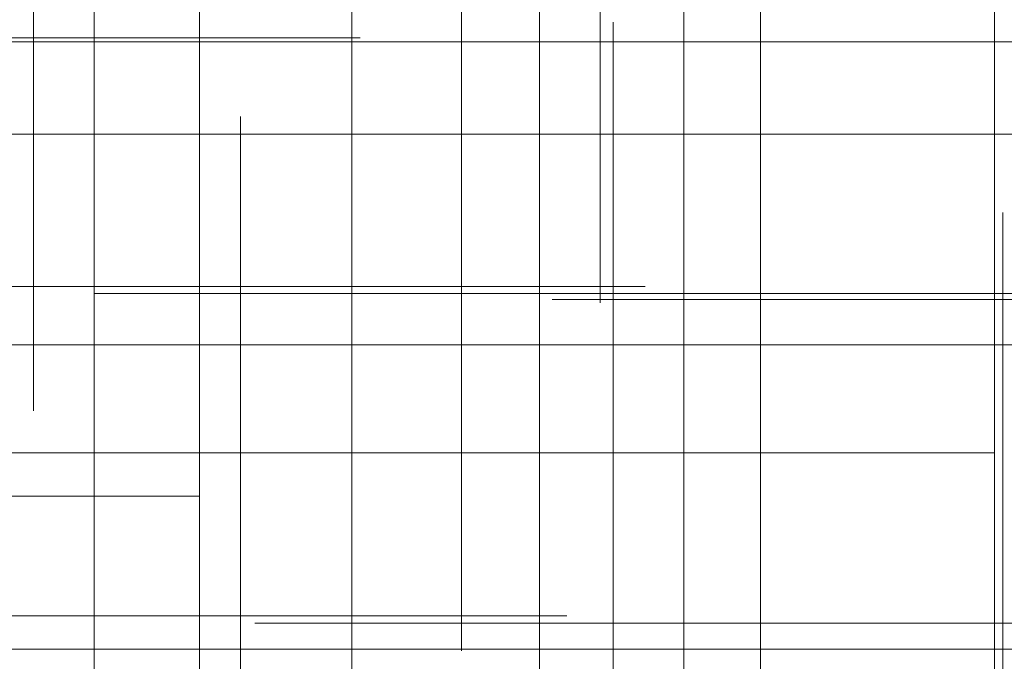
# Model space of a CAD drawing. Header units: millimetres. Extents: x -50 to 901, y -50 to 714.
# Tile 110 of 186: x -7 to -1, y 20 to 24. Entities that reach past the tile are written whole.
import ezdxf

# ---------------------------------------------------------------- set-up
doc = ezdxf.new("R2010")
doc.units = ezdxf.units.MM

# ---------------------------------------------------------------- blocks, each defined once
blk = doc.blocks.new('SW_CENTERMARKSYMBOL_6')
at = {"color": 0, "linetype": 'Continuous', "lineweight": 18}
for p, q in [((0, 5), (0, 5.9011)), ((0, 0), (0, 5))]:
    blk.add_line(p, q, dxfattribs=at)
blk = doc.blocks.new('SW_CENTERMARKSYMBOL_168')
at = {"color": 0, "linetype": 'Continuous', "lineweight": 18}
for p, q in [((-5, 0), (-5.6463, 0)), ((0, 0), (-5, 0))]:
    blk.add_line(p, q, dxfattribs=at)
blk = doc.blocks.new('SW_CENTERMARKSYMBOL_169')
at = {"color": 0, "linetype": 'Continuous', "lineweight": 18}
for p, q in [((0, 0), (0, 5)), ((-5, 0), (-5.5209, 0)), ((0, 0), (-5, 0)), ((0, 0), (0, -5)), ((0, 0), (5, 0))]:
    blk.add_line(p, q, dxfattribs=at)
blk = doc.blocks.new('SW_CENTERMARKSYMBOL_171')
at = {"color": 0, "linetype": 'Continuous', "lineweight": 18}
for p, q in [((0, 0), (0, -5)), ((0, -5), (0, -5.6585))]:
    blk.add_line(p, q, dxfattribs=at)
blk = doc.blocks.new('SW_CENTERMARKSYMBOL_175')
at = {"color": 0, "linetype": 'Continuous', "lineweight": 18}
for p, q in [((-5, 0), (-5.6463, 0)), ((0, 0), (-5, 0))]:
    blk.add_line(p, q, dxfattribs=at)
blk = doc.blocks.new('SW_CENTERMARKSYMBOL_176')
at = {"color": 0, "linetype": 'Continuous', "lineweight": 18}
for p, q in [((0, 5), (0, 5.5549)), ((0, 0), (0, 5))]:
    blk.add_line(p, q, dxfattribs=at)
blk = doc.blocks.new('SW_CENTERMARKSYMBOL_177')
at = {"color": 0, "linetype": 'Continuous', "lineweight": 18}
for q in [(0, 5), (-5, 0), (0, -5), (5, 0)]:
    blk.add_line((0, 0), q, dxfattribs=at)
blk = doc.blocks.new('SW_CENTERMARKSYMBOL_178')
at = {"color": 0, "linetype": 'Continuous', "lineweight": 18}
for q in [(0, 5), (-5, 0), (0, -5), (5, 0)]:
    blk.add_line((0, 0), q, dxfattribs=at)
blk = doc.blocks.new('SW_CENTERMARKSYMBOL_179')
at = {"color": 0, "linetype": 'Continuous', "lineweight": 18}
for q in [(0, 5), (-5, 0), (0, -5), (5, 0)]:
    blk.add_line((0, 0), q, dxfattribs=at)
blk = doc.blocks.new('SW_CENTERMARKSYMBOL_180')
at = {"color": 0, "linetype": 'Continuous', "lineweight": 18}
for p, q in [((0, 5), (0, 5.5549)), ((0, 0), (0, 5))]:
    blk.add_line(p, q, dxfattribs=at)
blk = doc.blocks.new('SW_CENTERMARKSYMBOL_182')
at = {"color": 0, "linetype": 'Continuous', "lineweight": 18}
for p, q in [((0, 0), (0, -5)), ((0, -5), (0, -5.6585))]:
    blk.add_line(p, q, dxfattribs=at)
blk = doc.blocks.new('SW_CENTERMARKSYMBOL_183')
at = {"color": 0, "linetype": 'Continuous', "lineweight": 18}
for p, q in [((0, 0), (0, -5)), ((0, -5), (0, -5.6585))]:
    blk.add_line(p, q, dxfattribs=at)
blk = doc.blocks.new('SW_CENTERMARKSYMBOL_192')
at = {"color": 0, "linetype": 'Continuous', "lineweight": 18}
for p, q in [((-5, 0), (-5.5209, 0)), ((0, 0), (-5, 0))]:
    blk.add_line(p, q, dxfattribs=at)
blk = doc.blocks.new('SW_CENTERMARKSYMBOL_193')
at = {"color": 0, "linetype": 'Continuous', "lineweight": 18}
for p, q in [((-5, 0), (-5.6063, 0)), ((0, 0), (-5, 0))]:
    blk.add_line(p, q, dxfattribs=at)
blk = doc.blocks.new('SW_CENTERMARKSYMBOL_206')
at = {"color": 0, "linetype": 'Continuous', "lineweight": 18}
for p, q in [((0, 0), (5, 0)), ((5, 0), (5.6063, 0))]:
    blk.add_line(p, q, dxfattribs=at)
blk = doc.blocks.new('SW_CENTERMARKSYMBOL_216')
at = {"color": 0, "linetype": 'Continuous', "lineweight": 18}
for p, q in [((0, 0), (0, 5)), ((0, 0), (-5, 0)), ((0, 0), (0, -5)), ((0, 0), (5, 0)), ((5, 0), (5.5209, 0))]:
    blk.add_line(p, q, dxfattribs=at)
blk = doc.blocks.new('SW_CENTERMARKSYMBOL_217')
at = {"color": 0, "linetype": 'Continuous', "lineweight": 18}
blk.add_line((0, 0), (0, 5), dxfattribs=at)
blk = doc.blocks.new('SW_CENTERMARKSYMBOL_218')
at = {"color": 0, "linetype": 'Continuous', "lineweight": 18}
for p, q in [((0, 5), (0, 5.5549)), ((0, 0), (0, 5))]:
    blk.add_line(p, q, dxfattribs=at)
blk = doc.blocks.new('SW_CENTERMARKSYMBOL_220')
at = {"color": 0, "linetype": 'Continuous', "lineweight": 18}
for q in [(0, 5), (-5, 0), (0, -5), (5, 0)]:
    blk.add_line((0, 0), q, dxfattribs=at)
blk = doc.blocks.new('SW_CENTERMARKSYMBOL_222')
at = {"color": 0, "linetype": 'Continuous', "lineweight": 18}
for p, q in [((0, 0), (0, -5)), ((0, -5), (0, -5.6585))]:
    blk.add_line(p, q, dxfattribs=at)
blk = doc.blocks.new('SW_CENTERMARKSYMBOL_228')
at = {"color": 0, "linetype": 'Continuous', "lineweight": 18}
for p, q in [((0, 0), (5, 0)), ((5, 0), (5.5209, 0))]:
    blk.add_line(p, q, dxfattribs=at)
blk = doc.blocks.new('SW_CENTERMARKSYMBOL_229')
at = {"color": 0, "linetype": 'Continuous', "lineweight": 18}
for p, q in [((0, 0), (5, 0)), ((5, 0), (5.6063, 0))]:
    blk.add_line(p, q, dxfattribs=at)
blk = doc.blocks.new('SW_CENTERMARKSYMBOL_230')
at = {"color": 0, "linetype": 'Continuous', "lineweight": 18}
for p, q in [((0, 0), (5, 0)), ((5, 0), (5.6585, 0))]:
    blk.add_line(p, q, dxfattribs=at)
blk = doc.blocks.new('SW_CENTERMARKSYMBOL_569')
at = {"color": 0, "linetype": 'Continuous', "lineweight": 18}
for p, q in [((0, 5), (0, 5.9011)), ((0, 0), (0, 5))]:
    blk.add_line(p, q, dxfattribs=at)
blk = doc.blocks.new('SW_CENTERMARKSYMBOL_731')
at = {"color": 0, "linetype": 'Continuous', "lineweight": 18}
for p, q in [((-5, 0), (-5.6463, 0)), ((0, 0), (-5, 0))]:
    blk.add_line(p, q, dxfattribs=at)
blk = doc.blocks.new('SW_CENTERMARKSYMBOL_732')
at = {"color": 0, "linetype": 'Continuous', "lineweight": 18}
for p, q in [((0, 0), (0, 5)), ((-5, 0), (-5.5209, 0)), ((0, 0), (-5, 0)), ((0, 0), (0, -5)), ((0, 0), (5, 0))]:
    blk.add_line(p, q, dxfattribs=at)
blk = doc.blocks.new('SW_CENTERMARKSYMBOL_734')
at = {"color": 0, "linetype": 'Continuous', "lineweight": 18}
for p, q in [((0, 0), (0, -5)), ((0, -5), (0, -5.6585))]:
    blk.add_line(p, q, dxfattribs=at)
blk = doc.blocks.new('SW_CENTERMARKSYMBOL_738')
at = {"color": 0, "linetype": 'Continuous', "lineweight": 18}
for p, q in [((-5, 0), (-5.6463, 0)), ((0, 0), (-5, 0))]:
    blk.add_line(p, q, dxfattribs=at)
blk = doc.blocks.new('SW_CENTERMARKSYMBOL_739')
at = {"color": 0, "linetype": 'Continuous', "lineweight": 18}
for p, q in [((0, 5), (0, 5.5549)), ((0, 0), (0, 5))]:
    blk.add_line(p, q, dxfattribs=at)
blk = doc.blocks.new('SW_CENTERMARKSYMBOL_740')
at = {"color": 0, "linetype": 'Continuous', "lineweight": 18}
for q in [(0, 5), (-5, 0), (0, -5), (5, 0)]:
    blk.add_line((0, 0), q, dxfattribs=at)
blk = doc.blocks.new('SW_CENTERMARKSYMBOL_741')
at = {"color": 0, "linetype": 'Continuous', "lineweight": 18}
for q in [(0, 5), (-5, 0), (0, -5), (5, 0)]:
    blk.add_line((0, 0), q, dxfattribs=at)
blk = doc.blocks.new('SW_CENTERMARKSYMBOL_742')
at = {"color": 0, "linetype": 'Continuous', "lineweight": 18}
for q in [(0, 5), (-5, 0), (0, -5), (5, 0)]:
    blk.add_line((0, 0), q, dxfattribs=at)
blk = doc.blocks.new('SW_CENTERMARKSYMBOL_743')
at = {"color": 0, "linetype": 'Continuous', "lineweight": 18}
for p, q in [((0, 5), (0, 5.5549)), ((0, 0), (0, 5))]:
    blk.add_line(p, q, dxfattribs=at)
blk = doc.blocks.new('SW_CENTERMARKSYMBOL_745')
at = {"color": 0, "linetype": 'Continuous', "lineweight": 18}
for p, q in [((0, 0), (0, -5)), ((0, -5), (0, -5.6585))]:
    blk.add_line(p, q, dxfattribs=at)
blk = doc.blocks.new('SW_CENTERMARKSYMBOL_746')
at = {"color": 0, "linetype": 'Continuous', "lineweight": 18}
for p, q in [((0, 0), (0, -5)), ((0, -5), (0, -5.6585))]:
    blk.add_line(p, q, dxfattribs=at)
blk = doc.blocks.new('SW_CENTERMARKSYMBOL_755')
at = {"color": 0, "linetype": 'Continuous', "lineweight": 18}
for p, q in [((-5, 0), (-5.5209, 0)), ((0, 0), (-5, 0))]:
    blk.add_line(p, q, dxfattribs=at)
blk = doc.blocks.new('SW_CENTERMARKSYMBOL_756')
at = {"color": 0, "linetype": 'Continuous', "lineweight": 18}
for p, q in [((-5, 0), (-5.6063, 0)), ((0, 0), (-5, 0))]:
    blk.add_line(p, q, dxfattribs=at)
blk = doc.blocks.new('SW_CENTERMARKSYMBOL_769')
at = {"color": 0, "linetype": 'Continuous', "lineweight": 18}
for p, q in [((0, 0), (5, 0)), ((5, 0), (5.6063, 0))]:
    blk.add_line(p, q, dxfattribs=at)
blk = doc.blocks.new('SW_CENTERMARKSYMBOL_779')
at = {"color": 0, "linetype": 'Continuous', "lineweight": 18}
for p, q in [((0, 0), (0, 5)), ((0, 0), (-5, 0)), ((0, 0), (0, -5)), ((0, 0), (5, 0)), ((5, 0), (5.5209, 0))]:
    blk.add_line(p, q, dxfattribs=at)
blk = doc.blocks.new('SW_CENTERMARKSYMBOL_780')
at = {"color": 0, "linetype": 'Continuous', "lineweight": 18}
blk.add_line((0, 0), (0, 5), dxfattribs=at)
blk = doc.blocks.new('SW_CENTERMARKSYMBOL_781')
at = {"color": 0, "linetype": 'Continuous', "lineweight": 18}
for p, q in [((0, 5), (0, 5.5549)), ((0, 0), (0, 5))]:
    blk.add_line(p, q, dxfattribs=at)
blk = doc.blocks.new('SW_CENTERMARKSYMBOL_783')
at = {"color": 0, "linetype": 'Continuous', "lineweight": 18}
for q in [(0, 5), (-5, 0), (0, -5), (5, 0)]:
    blk.add_line((0, 0), q, dxfattribs=at)
blk = doc.blocks.new('SW_CENTERMARKSYMBOL_785')
at = {"color": 0, "linetype": 'Continuous', "lineweight": 18}
for p, q in [((0, 0), (0, -5)), ((0, -5), (0, -5.6585))]:
    blk.add_line(p, q, dxfattribs=at)
blk = doc.blocks.new('SW_CENTERMARKSYMBOL_791')
at = {"color": 0, "linetype": 'Continuous', "lineweight": 18}
for p, q in [((0, 0), (5, 0)), ((5, 0), (5.5209, 0))]:
    blk.add_line(p, q, dxfattribs=at)
blk = doc.blocks.new('SW_CENTERMARKSYMBOL_792')
at = {"color": 0, "linetype": 'Continuous', "lineweight": 18}
for p, q in [((0, 0), (5, 0)), ((5, 0), (5.6063, 0))]:
    blk.add_line(p, q, dxfattribs=at)
blk = doc.blocks.new('SW_CENTERMARKSYMBOL_793')
at = {"color": 0, "linetype": 'Continuous', "lineweight": 18}
for p, q in [((0, 0), (5, 0)), ((5, 0), (5.6585, 0))]:
    blk.add_line(p, q, dxfattribs=at)
blk = doc.blocks.new('SW_CENTERMARKSYMBOL_1132')
at = {"color": 0, "linetype": 'Continuous', "lineweight": 18}
for p, q in [((0, 5), (0, 5.9011)), ((0, 0), (0, 5))]:
    blk.add_line(p, q, dxfattribs=at)
blk = doc.blocks.new('SW_CENTERMARKSYMBOL_1294')
at = {"color": 0, "linetype": 'Continuous', "lineweight": 18}
for p, q in [((-5, 0), (-5.6463, 0)), ((0, 0), (-5, 0))]:
    blk.add_line(p, q, dxfattribs=at)
blk = doc.blocks.new('SW_CENTERMARKSYMBOL_1295')
at = {"color": 0, "linetype": 'Continuous', "lineweight": 18}
for p, q in [((0, 0), (0, 5)), ((-5, 0), (-5.5209, 0)), ((0, 0), (-5, 0)), ((0, 0), (0, -5)), ((0, 0), (5, 0))]:
    blk.add_line(p, q, dxfattribs=at)
blk = doc.blocks.new('SW_CENTERMARKSYMBOL_1297')
at = {"color": 0, "linetype": 'Continuous', "lineweight": 18}
for p, q in [((0, 0), (0, -5)), ((0, -5), (0, -5.6585))]:
    blk.add_line(p, q, dxfattribs=at)
blk = doc.blocks.new('SW_CENTERMARKSYMBOL_1301')
at = {"color": 0, "linetype": 'Continuous', "lineweight": 18}
for p, q in [((-5, 0), (-5.6463, 0)), ((0, 0), (-5, 0))]:
    blk.add_line(p, q, dxfattribs=at)
blk = doc.blocks.new('SW_CENTERMARKSYMBOL_1302')
at = {"color": 0, "linetype": 'Continuous', "lineweight": 18}
for p, q in [((0, 5), (0, 5.5549)), ((0, 0), (0, 5))]:
    blk.add_line(p, q, dxfattribs=at)
blk = doc.blocks.new('SW_CENTERMARKSYMBOL_1303')
at = {"color": 0, "linetype": 'Continuous', "lineweight": 18}
for q in [(0, 5), (-5, 0), (0, -5), (5, 0)]:
    blk.add_line((0, 0), q, dxfattribs=at)
blk = doc.blocks.new('SW_CENTERMARKSYMBOL_1304')
at = {"color": 0, "linetype": 'Continuous', "lineweight": 18}
for q in [(0, 5), (-5, 0), (0, -5), (5, 0)]:
    blk.add_line((0, 0), q, dxfattribs=at)
blk = doc.blocks.new('SW_CENTERMARKSYMBOL_1305')
at = {"color": 0, "linetype": 'Continuous', "lineweight": 18}
for q in [(0, 5), (-5, 0), (0, -5), (5, 0)]:
    blk.add_line((0, 0), q, dxfattribs=at)
blk = doc.blocks.new('SW_CENTERMARKSYMBOL_1306')
at = {"color": 0, "linetype": 'Continuous', "lineweight": 18}
for p, q in [((0, 5), (0, 5.5549)), ((0, 0), (0, 5))]:
    blk.add_line(p, q, dxfattribs=at)
blk = doc.blocks.new('SW_CENTERMARKSYMBOL_1308')
at = {"color": 0, "linetype": 'Continuous', "lineweight": 18}
for p, q in [((0, 0), (0, -5)), ((0, -5), (0, -5.6585))]:
    blk.add_line(p, q, dxfattribs=at)
blk = doc.blocks.new('SW_CENTERMARKSYMBOL_1309')
at = {"color": 0, "linetype": 'Continuous', "lineweight": 18}
for p, q in [((0, 0), (0, -5)), ((0, -5), (0, -5.6585))]:
    blk.add_line(p, q, dxfattribs=at)
blk = doc.blocks.new('SW_CENTERMARKSYMBOL_1318')
at = {"color": 0, "linetype": 'Continuous', "lineweight": 18}
for p, q in [((-5, 0), (-5.5209, 0)), ((0, 0), (-5, 0))]:
    blk.add_line(p, q, dxfattribs=at)
blk = doc.blocks.new('SW_CENTERMARKSYMBOL_1319')
at = {"color": 0, "linetype": 'Continuous', "lineweight": 18}
for p, q in [((-5, 0), (-5.6063, 0)), ((0, 0), (-5, 0))]:
    blk.add_line(p, q, dxfattribs=at)
blk = doc.blocks.new('SW_CENTERMARKSYMBOL_1332')
at = {"color": 0, "linetype": 'Continuous', "lineweight": 18}
for p, q in [((0, 0), (5, 0)), ((5, 0), (5.6063, 0))]:
    blk.add_line(p, q, dxfattribs=at)
blk = doc.blocks.new('SW_CENTERMARKSYMBOL_1342')
at = {"color": 0, "linetype": 'Continuous', "lineweight": 18}
for p, q in [((0, 0), (0, 5)), ((0, 0), (-5, 0)), ((0, 0), (0, -5)), ((0, 0), (5, 0)), ((5, 0), (5.5209, 0))]:
    blk.add_line(p, q, dxfattribs=at)
blk = doc.blocks.new('SW_CENTERMARKSYMBOL_1343')
at = {"color": 0, "linetype": 'Continuous', "lineweight": 18}
blk.add_line((0, 0), (0, 5), dxfattribs=at)
blk = doc.blocks.new('SW_CENTERMARKSYMBOL_1344')
at = {"color": 0, "linetype": 'Continuous', "lineweight": 18}
for p, q in [((0, 5), (0, 5.5549)), ((0, 0), (0, 5))]:
    blk.add_line(p, q, dxfattribs=at)
blk = doc.blocks.new('SW_CENTERMARKSYMBOL_1346')
at = {"color": 0, "linetype": 'Continuous', "lineweight": 18}
for q in [(0, 5), (-5, 0), (0, -5), (5, 0)]:
    blk.add_line((0, 0), q, dxfattribs=at)
blk = doc.blocks.new('SW_CENTERMARKSYMBOL_1348')
at = {"color": 0, "linetype": 'Continuous', "lineweight": 18}
for p, q in [((0, 0), (0, -5)), ((0, -5), (0, -5.6585))]:
    blk.add_line(p, q, dxfattribs=at)
blk = doc.blocks.new('SW_CENTERMARKSYMBOL_1354')
at = {"color": 0, "linetype": 'Continuous', "lineweight": 18}
for p, q in [((0, 0), (5, 0)), ((5, 0), (5.5209, 0))]:
    blk.add_line(p, q, dxfattribs=at)
blk = doc.blocks.new('SW_CENTERMARKSYMBOL_1355')
at = {"color": 0, "linetype": 'Continuous', "lineweight": 18}
for p, q in [((0, 0), (5, 0)), ((5, 0), (5.6063, 0))]:
    blk.add_line(p, q, dxfattribs=at)
blk = doc.blocks.new('SW_CENTERMARKSYMBOL_1356')
at = {"color": 0, "linetype": 'Continuous', "lineweight": 18}
for p, q in [((0, 0), (5, 0)), ((5, 0), (5.6585, 0))]:
    blk.add_line(p, q, dxfattribs=at)
blk = doc.blocks.new('SW_CENTERMARKSYMBOL_1695')
at = {"color": 0, "linetype": 'Continuous', "lineweight": 18}
for p, q in [((0, 5), (0, 5.9011)), ((0, 0), (0, 5))]:
    blk.add_line(p, q, dxfattribs=at)
blk = doc.blocks.new('SW_CENTERMARKSYMBOL_1857')
at = {"color": 0, "linetype": 'Continuous', "lineweight": 18}
for p, q in [((-5, 0), (-5.6463, 0)), ((0, 0), (-5, 0))]:
    blk.add_line(p, q, dxfattribs=at)
blk = doc.blocks.new('SW_CENTERMARKSYMBOL_1858')
at = {"color": 0, "linetype": 'Continuous', "lineweight": 18}
for p, q in [((0, 0), (0, 5)), ((-5, 0), (-5.5209, 0)), ((0, 0), (-5, 0)), ((0, 0), (0, -5)), ((0, 0), (5, 0))]:
    blk.add_line(p, q, dxfattribs=at)
blk = doc.blocks.new('SW_CENTERMARKSYMBOL_1860')
at = {"color": 0, "linetype": 'Continuous', "lineweight": 18}
for p, q in [((0, 0), (0, -5)), ((0, -5), (0, -5.6585))]:
    blk.add_line(p, q, dxfattribs=at)
blk = doc.blocks.new('SW_CENTERMARKSYMBOL_1864')
at = {"color": 0, "linetype": 'Continuous', "lineweight": 18}
for p, q in [((-5, 0), (-5.6463, 0)), ((0, 0), (-5, 0))]:
    blk.add_line(p, q, dxfattribs=at)
blk = doc.blocks.new('SW_CENTERMARKSYMBOL_1865')
at = {"color": 0, "linetype": 'Continuous', "lineweight": 18}
for p, q in [((0, 5), (0, 5.5549)), ((0, 0), (0, 5))]:
    blk.add_line(p, q, dxfattribs=at)
blk = doc.blocks.new('SW_CENTERMARKSYMBOL_1866')
at = {"color": 0, "linetype": 'Continuous', "lineweight": 18}
for q in [(0, 5), (-5, 0), (0, -5), (5, 0)]:
    blk.add_line((0, 0), q, dxfattribs=at)
blk = doc.blocks.new('SW_CENTERMARKSYMBOL_1867')
at = {"color": 0, "linetype": 'Continuous', "lineweight": 18}
for q in [(0, 5), (-5, 0), (0, -5), (5, 0)]:
    blk.add_line((0, 0), q, dxfattribs=at)
blk = doc.blocks.new('SW_CENTERMARKSYMBOL_1868')
at = {"color": 0, "linetype": 'Continuous', "lineweight": 18}
for q in [(0, 5), (-5, 0), (0, -5), (5, 0)]:
    blk.add_line((0, 0), q, dxfattribs=at)
blk = doc.blocks.new('SW_CENTERMARKSYMBOL_1869')
at = {"color": 0, "linetype": 'Continuous', "lineweight": 18}
for p, q in [((0, 5), (0, 5.5549)), ((0, 0), (0, 5))]:
    blk.add_line(p, q, dxfattribs=at)
blk = doc.blocks.new('SW_CENTERMARKSYMBOL_1871')
at = {"color": 0, "linetype": 'Continuous', "lineweight": 18}
for p, q in [((0, 0), (0, -5)), ((0, -5), (0, -5.6585))]:
    blk.add_line(p, q, dxfattribs=at)
blk = doc.blocks.new('SW_CENTERMARKSYMBOL_1872')
at = {"color": 0, "linetype": 'Continuous', "lineweight": 18}
for p, q in [((0, 0), (0, -5)), ((0, -5), (0, -5.6585))]:
    blk.add_line(p, q, dxfattribs=at)
blk = doc.blocks.new('SW_CENTERMARKSYMBOL_1881')
at = {"color": 0, "linetype": 'Continuous', "lineweight": 18}
for p, q in [((-5, 0), (-5.5209, 0)), ((0, 0), (-5, 0))]:
    blk.add_line(p, q, dxfattribs=at)
blk = doc.blocks.new('SW_CENTERMARKSYMBOL_1882')
at = {"color": 0, "linetype": 'Continuous', "lineweight": 18}
for p, q in [((-5, 0), (-5.6063, 0)), ((0, 0), (-5, 0))]:
    blk.add_line(p, q, dxfattribs=at)
blk = doc.blocks.new('SW_CENTERMARKSYMBOL_1895')
at = {"color": 0, "linetype": 'Continuous', "lineweight": 18}
for p, q in [((0, 0), (5, 0)), ((5, 0), (5.6063, 0))]:
    blk.add_line(p, q, dxfattribs=at)
blk = doc.blocks.new('SW_CENTERMARKSYMBOL_1905')
at = {"color": 0, "linetype": 'Continuous', "lineweight": 18}
for p, q in [((0, 0), (0, 5)), ((0, 0), (-5, 0)), ((0, 0), (0, -5)), ((0, 0), (5, 0)), ((5, 0), (5.5209, 0))]:
    blk.add_line(p, q, dxfattribs=at)
blk = doc.blocks.new('SW_CENTERMARKSYMBOL_1906')
at = {"color": 0, "linetype": 'Continuous', "lineweight": 18}
blk.add_line((0, 0), (0, 5), dxfattribs=at)
blk = doc.blocks.new('SW_CENTERMARKSYMBOL_1907')
at = {"color": 0, "linetype": 'Continuous', "lineweight": 18}
for p, q in [((0, 5), (0, 5.5549)), ((0, 0), (0, 5))]:
    blk.add_line(p, q, dxfattribs=at)
blk = doc.blocks.new('SW_CENTERMARKSYMBOL_1909')
at = {"color": 0, "linetype": 'Continuous', "lineweight": 18}
for q in [(0, 5), (-5, 0), (0, -5), (5, 0)]:
    blk.add_line((0, 0), q, dxfattribs=at)
blk = doc.blocks.new('SW_CENTERMARKSYMBOL_1911')
at = {"color": 0, "linetype": 'Continuous', "lineweight": 18}
for p, q in [((0, 0), (0, -5)), ((0, -5), (0, -5.6585))]:
    blk.add_line(p, q, dxfattribs=at)
blk = doc.blocks.new('SW_CENTERMARKSYMBOL_1917')
at = {"color": 0, "linetype": 'Continuous', "lineweight": 18}
for p, q in [((0, 0), (5, 0)), ((5, 0), (5.5209, 0))]:
    blk.add_line(p, q, dxfattribs=at)
blk = doc.blocks.new('SW_CENTERMARKSYMBOL_1918')
at = {"color": 0, "linetype": 'Continuous', "lineweight": 18}
for p, q in [((0, 0), (5, 0)), ((5, 0), (5.6063, 0))]:
    blk.add_line(p, q, dxfattribs=at)
blk = doc.blocks.new('SW_CENTERMARKSYMBOL_1919')
at = {"color": 0, "linetype": 'Continuous', "lineweight": 18}
for p, q in [((0, 0), (5, 0)), ((5, 0), (5.6585, 0))]:
    blk.add_line(p, q, dxfattribs=at)
blk = doc.blocks.new('SW_CENTERMARKSYMBOL_2258')
at = {"color": 0, "linetype": 'Continuous', "lineweight": 18}
for p, q in [((0, 5), (0, 5.9011)), ((0, 0), (0, 5))]:
    blk.add_line(p, q, dxfattribs=at)
blk = doc.blocks.new('SW_CENTERMARKSYMBOL_2420')
at = {"color": 0, "linetype": 'Continuous', "lineweight": 18}
for p, q in [((-5, 0), (-5.6463, 0)), ((0, 0), (-5, 0))]:
    blk.add_line(p, q, dxfattribs=at)
blk = doc.blocks.new('SW_CENTERMARKSYMBOL_2421')
at = {"color": 0, "linetype": 'Continuous', "lineweight": 18}
for p, q in [((0, 0), (0, 5)), ((-5, 0), (-5.5209, 0)), ((0, 0), (-5, 0)), ((0, 0), (0, -5)), ((0, 0), (5, 0))]:
    blk.add_line(p, q, dxfattribs=at)
blk = doc.blocks.new('SW_CENTERMARKSYMBOL_2423')
at = {"color": 0, "linetype": 'Continuous', "lineweight": 18}
for p, q in [((0, 0), (0, -5)), ((0, -5), (0, -5.6585))]:
    blk.add_line(p, q, dxfattribs=at)
blk = doc.blocks.new('SW_CENTERMARKSYMBOL_2427')
at = {"color": 0, "linetype": 'Continuous', "lineweight": 18}
for p, q in [((-5, 0), (-5.6463, 0)), ((0, 0), (-5, 0))]:
    blk.add_line(p, q, dxfattribs=at)
blk = doc.blocks.new('SW_CENTERMARKSYMBOL_2428')
at = {"color": 0, "linetype": 'Continuous', "lineweight": 18}
for p, q in [((0, 5), (0, 5.5549)), ((0, 0), (0, 5))]:
    blk.add_line(p, q, dxfattribs=at)
blk = doc.blocks.new('SW_CENTERMARKSYMBOL_2429')
at = {"color": 0, "linetype": 'Continuous', "lineweight": 18}
for q in [(0, 5), (-5, 0), (0, -5), (5, 0)]:
    blk.add_line((0, 0), q, dxfattribs=at)
blk = doc.blocks.new('SW_CENTERMARKSYMBOL_2430')
at = {"color": 0, "linetype": 'Continuous', "lineweight": 18}
for q in [(0, 5), (-5, 0), (0, -5), (5, 0)]:
    blk.add_line((0, 0), q, dxfattribs=at)
blk = doc.blocks.new('SW_CENTERMARKSYMBOL_2431')
at = {"color": 0, "linetype": 'Continuous', "lineweight": 18}
for q in [(0, 5), (-5, 0), (0, -5), (5, 0)]:
    blk.add_line((0, 0), q, dxfattribs=at)
blk = doc.blocks.new('SW_CENTERMARKSYMBOL_2432')
at = {"color": 0, "linetype": 'Continuous', "lineweight": 18}
for p, q in [((0, 5), (0, 5.5549)), ((0, 0), (0, 5))]:
    blk.add_line(p, q, dxfattribs=at)
blk = doc.blocks.new('SW_CENTERMARKSYMBOL_2434')
at = {"color": 0, "linetype": 'Continuous', "lineweight": 18}
for p, q in [((0, 0), (0, -5)), ((0, -5), (0, -5.6585))]:
    blk.add_line(p, q, dxfattribs=at)
blk = doc.blocks.new('SW_CENTERMARKSYMBOL_2435')
at = {"color": 0, "linetype": 'Continuous', "lineweight": 18}
for p, q in [((0, 0), (0, -5)), ((0, -5), (0, -5.6585))]:
    blk.add_line(p, q, dxfattribs=at)
blk = doc.blocks.new('SW_CENTERMARKSYMBOL_2444')
at = {"color": 0, "linetype": 'Continuous', "lineweight": 18}
for p, q in [((-5, 0), (-5.5209, 0)), ((0, 0), (-5, 0))]:
    blk.add_line(p, q, dxfattribs=at)
blk = doc.blocks.new('SW_CENTERMARKSYMBOL_2445')
at = {"color": 0, "linetype": 'Continuous', "lineweight": 18}
for p, q in [((-5, 0), (-5.6063, 0)), ((0, 0), (-5, 0))]:
    blk.add_line(p, q, dxfattribs=at)
blk = doc.blocks.new('SW_CENTERMARKSYMBOL_2458')
at = {"color": 0, "linetype": 'Continuous', "lineweight": 18}
for p, q in [((0, 0), (5, 0)), ((5, 0), (5.6063, 0))]:
    blk.add_line(p, q, dxfattribs=at)
blk = doc.blocks.new('SW_CENTERMARKSYMBOL_2468')
at = {"color": 0, "linetype": 'Continuous', "lineweight": 18}
for p, q in [((0, 0), (0, 5)), ((0, 0), (-5, 0)), ((0, 0), (0, -5)), ((0, 0), (5, 0)), ((5, 0), (5.5209, 0))]:
    blk.add_line(p, q, dxfattribs=at)
blk = doc.blocks.new('SW_CENTERMARKSYMBOL_2469')
at = {"color": 0, "linetype": 'Continuous', "lineweight": 18}
blk.add_line((0, 0), (0, 5), dxfattribs=at)
blk = doc.blocks.new('SW_CENTERMARKSYMBOL_2470')
at = {"color": 0, "linetype": 'Continuous', "lineweight": 18}
for p, q in [((0, 5), (0, 5.5549)), ((0, 0), (0, 5))]:
    blk.add_line(p, q, dxfattribs=at)
blk = doc.blocks.new('SW_CENTERMARKSYMBOL_2472')
at = {"color": 0, "linetype": 'Continuous', "lineweight": 18}
for q in [(0, 5), (-5, 0), (0, -5), (5, 0)]:
    blk.add_line((0, 0), q, dxfattribs=at)
blk = doc.blocks.new('SW_CENTERMARKSYMBOL_2474')
at = {"color": 0, "linetype": 'Continuous', "lineweight": 18}
for p, q in [((0, 0), (0, -5)), ((0, -5), (0, -5.6585))]:
    blk.add_line(p, q, dxfattribs=at)
blk = doc.blocks.new('SW_CENTERMARKSYMBOL_2480')
at = {"color": 0, "linetype": 'Continuous', "lineweight": 18}
for p, q in [((0, 0), (5, 0)), ((5, 0), (5.5209, 0))]:
    blk.add_line(p, q, dxfattribs=at)
blk = doc.blocks.new('SW_CENTERMARKSYMBOL_2481')
at = {"color": 0, "linetype": 'Continuous', "lineweight": 18}
for p, q in [((0, 0), (5, 0)), ((5, 0), (5.6063, 0))]:
    blk.add_line(p, q, dxfattribs=at)
blk = doc.blocks.new('SW_CENTERMARKSYMBOL_2482')
at = {"color": 0, "linetype": 'Continuous', "lineweight": 18}
for p, q in [((0, 0), (5, 0)), ((5, 0), (5.6585, 0))]:
    blk.add_line(p, q, dxfattribs=at)

msp = doc.modelspace()

# ---------------------------------------------------------------- linework, layer by layer
at = {"color": 7, "linetype": 'Continuous', "lineweight": 25}
for radius in [45, 45, 45, 45, 45, 43.8964, 43.8964, 43.8964, 43.8964, 43.8964, 43.6219, 43.6219, 43.6219, 43.6219, 43.6219, 42.2814, 42.2814, 42.2814, 42.2814, 42.2814, 35.2814, 35.2814, 35.2814, 35.2814, 35.2814, 33.2814, 33.2814, 33.2814, 33.2814, 33.2814]:
    msp.add_circle((0, 0), radius, dxfattribs=at)
msp.add_arc((0, 0), 50, 94.01152, 175.98848, dxfattribs=at)
msp.add_arc((0, 0), 50, 94.01152, 175.98848, dxfattribs=at)
msp.add_arc((0, 0), 50, 94.01152, 175.98848, dxfattribs=at)
msp.add_arc((0, 0), 50, 94.01152, 175.98848, dxfattribs=at)
msp.add_arc((0, 0), 50, 94.01152, 175.98848, dxfattribs=at)

# ---------------------------------------------------------------- block references
at = {"color": 7, "linetype": 'Continuous', "lineweight": 18}
for name, p in [('SW_CENTERMARKSYMBOL_182', (-3.5291, 27.9354)), ('SW_CENTERMARKSYMBOL_745', (-3.5291, 27.9354)), ('SW_CENTERMARKSYMBOL_1308', (-3.5291, 27.9354)), ('SW_CENTERMARKSYMBOL_1871', (-3.5291, 27.9354)), ('SW_CENTERMARKSYMBOL_2434', (-3.5291, 27.9354)), ('SW_CENTERMARKSYMBOL_222', (-7.0025, 27.2728)), ('SW_CENTERMARKSYMBOL_785', (-7.0025, 27.2728)), ('SW_CENTERMARKSYMBOL_1348', (-7.0025, 27.2728)), ('SW_CENTERMARKSYMBOL_1911', (-7.0025, 27.2728)), ('SW_CENTERMARKSYMBOL_2474', (-7.0025, 27.2728)), ('SW_CENTERMARKSYMBOL_171', (-1.1115, 26.1472)), ('SW_CENTERMARKSYMBOL_734', (-1.1115, 26.1472)), ('SW_CENTERMARKSYMBOL_1297', (-1.1115, 26.1472)), ('SW_CENTERMARKSYMBOL_1860', (-1.1115, 26.1472)), ('SW_CENTERMARKSYMBOL_2423', (-1.1115, 26.1472)), ('SW_CENTERMARKSYMBOL_183', (-4.3798, 25.8017)), ('SW_CENTERMARKSYMBOL_746', (-4.3798, 25.8017)), ('SW_CENTERMARKSYMBOL_1309', (-4.3798, 25.8017)), ('SW_CENTERMARKSYMBOL_1872', (-4.3798, 25.8017)), ('SW_CENTERMARKSYMBOL_2435', (-4.3798, 25.8017)), ('SW_CENTERMARKSYMBOL_230', (-10.6588, 23.9019)), ('SW_CENTERMARKSYMBOL_793', (-10.6588, 23.9019)), ('SW_CENTERMARKSYMBOL_1356', (-10.6588, 23.9019)), ('SW_CENTERMARKSYMBOL_1919', (-10.6588, 23.9019)), ('SW_CENTERMARKSYMBOL_2482', (-10.6588, 23.9019)), ('SW_CENTERMARKSYMBOL_179', (-3.0165, 23.8778)), ('SW_CENTERMARKSYMBOL_742', (-3.0165, 23.8778)), ('SW_CENTERMARKSYMBOL_1305', (-3.0165, 23.8778)), ('SW_CENTERMARKSYMBOL_1868', (-3.0165, 23.8778)), ('SW_CENTERMARKSYMBOL_2431', (-3.0165, 23.8778)), ('SW_CENTERMARKSYMBOL_193', (3.0165, 23.8778)), ('SW_CENTERMARKSYMBOL_756', (3.0165, 23.8778)), ('SW_CENTERMARKSYMBOL_1319', (3.0165, 23.8778)), ('SW_CENTERMARKSYMBOL_1882', (3.0165, 23.8778)), ('SW_CENTERMARKSYMBOL_2445', (3.0165, 23.8778)), ('SW_CENTERMARKSYMBOL_220', (-5.9854, 23.3115)), ('SW_CENTERMARKSYMBOL_783', (-5.9854, 23.3115)), ('SW_CENTERMARKSYMBOL_1346', (-5.9854, 23.3115)), ('SW_CENTERMARKSYMBOL_1909', (-5.9854, 23.3115)), ('SW_CENTERMARKSYMBOL_2472', (-5.9854, 23.3115)), ('SW_CENTERMARKSYMBOL_229', (-8.8599, 22.3775)), ('SW_CENTERMARKSYMBOL_792', (-8.8599, 22.3775)), ('SW_CENTERMARKSYMBOL_1355', (-8.8599, 22.3775)), ('SW_CENTERMARKSYMBOL_1918', (-8.8599, 22.3775)), ('SW_CENTERMARKSYMBOL_2481', (-8.8599, 22.3775)), ('SW_CENTERMARKSYMBOL_169', (-1.1115, 22.3346)), ('SW_CENTERMARKSYMBOL_732', (-1.1115, 22.3346)), ('SW_CENTERMARKSYMBOL_1295', (-1.1115, 22.3346)), ('SW_CENTERMARKSYMBOL_1858', (-1.1115, 22.3346)), ('SW_CENTERMARKSYMBOL_2421', (-1.1115, 22.3346)), ('SW_CENTERMARKSYMBOL_192', (1.6966, 22.2978)), ('SW_CENTERMARKSYMBOL_755', (1.6966, 22.2978)), ('SW_CENTERMARKSYMBOL_1318', (1.6966, 22.2978)), ('SW_CENTERMARKSYMBOL_1881', (1.6966, 22.2978)), ('SW_CENTERMARKSYMBOL_2444', (1.6966, 22.2978)), ('SW_CENTERMARKSYMBOL_178', (-3.902, 22.0192)), ('SW_CENTERMARKSYMBOL_741', (-3.902, 22.0192)), ('SW_CENTERMARKSYMBOL_1304', (-3.902, 22.0192)), ('SW_CENTERMARKSYMBOL_1867', (-3.902, 22.0192)), ('SW_CENTERMARKSYMBOL_2430', (-3.902, 22.0192)), ('SW_CENTERMARKSYMBOL_216', (-6.6309, 21.3565)), ('SW_CENTERMARKSYMBOL_779', (-6.6309, 21.3565)), ('SW_CENTERMARKSYMBOL_1342', (-6.6309, 21.3565)), ('SW_CENTERMARKSYMBOL_1905', (-6.6309, 21.3565)), ('SW_CENTERMARKSYMBOL_2468', (-6.6309, 21.3565)), ('SW_CENTERMARKSYMBOL_206', (-11.5946, 21.0906)), ('SW_CENTERMARKSYMBOL_769', (-11.5946, 21.0906)), ('SW_CENTERMARKSYMBOL_1332', (-11.5946, 21.0906)), ('SW_CENTERMARKSYMBOL_1895', (-11.5946, 21.0906)), ('SW_CENTERMARKSYMBOL_2458', (-11.5946, 21.0906)), ('SW_CENTERMARKSYMBOL_168', (0, 20.3121)), ('SW_CENTERMARKSYMBOL_731', (0, 20.3121)), ('SW_CENTERMARKSYMBOL_1294', (0, 20.3121)), ('SW_CENTERMARKSYMBOL_1857', (0, 20.3121)), ('SW_CENTERMARKSYMBOL_2420', (0, 20.3121)), ('SW_CENTERMARKSYMBOL_228', (-9.2553, 20.357)), ('SW_CENTERMARKSYMBOL_791', (-9.2553, 20.357)), ('SW_CENTERMARKSYMBOL_1354', (-9.2553, 20.357)), ('SW_CENTERMARKSYMBOL_1917', (-9.2553, 20.357)), ('SW_CENTERMARKSYMBOL_2480', (-9.2553, 20.357)), ('SW_CENTERMARKSYMBOL_177', (-2.5458, 20.152)), ('SW_CENTERMARKSYMBOL_740', (-2.5458, 20.152)), ('SW_CENTERMARKSYMBOL_1303', (-2.5458, 20.152)), ('SW_CENTERMARKSYMBOL_1866', (-2.5458, 20.152)), ('SW_CENTERMARKSYMBOL_2429', (-2.5458, 20.152)), ('SW_CENTERMARKSYMBOL_175', (2.5458, 20.152)), ('SW_CENTERMARKSYMBOL_738', (2.5458, 20.152)), ('SW_CENTERMARKSYMBOL_1301', (2.5458, 20.152)), ('SW_CENTERMARKSYMBOL_1864', (2.5458, 20.152)), ('SW_CENTERMARKSYMBOL_2427', (2.5458, 20.152)), ('SW_CENTERMARKSYMBOL_217', (-5.0514, 19.674)), ('SW_CENTERMARKSYMBOL_780', (-5.0514, 19.674)), ('SW_CENTERMARKSYMBOL_1343', (-5.0514, 19.674)), ('SW_CENTERMARKSYMBOL_1906', (-5.0514, 19.674)), ('SW_CENTERMARKSYMBOL_2469', (-5.0514, 19.674)), ('SW_CENTERMARKSYMBOL_180', (-1.1115, 18.7303)), ('SW_CENTERMARKSYMBOL_743', (-1.1115, 18.7303)), ('SW_CENTERMARKSYMBOL_1306', (-1.1115, 18.7303)), ('SW_CENTERMARKSYMBOL_1869', (-1.1115, 18.7303)), ('SW_CENTERMARKSYMBOL_2432', (-1.1115, 18.7303)), ('SW_CENTERMARKSYMBOL_176', (-3.4502, 18.4433)), ('SW_CENTERMARKSYMBOL_739', (-3.4502, 18.4433)), ('SW_CENTERMARKSYMBOL_1302', (-3.4502, 18.4433)), ('SW_CENTERMARKSYMBOL_1865', (-3.4502, 18.4433)), ('SW_CENTERMARKSYMBOL_2428', (-3.4502, 18.4433)), ('SW_CENTERMARKSYMBOL_218', (-5.7346, 17.8655)), ('SW_CENTERMARKSYMBOL_781', (-5.7346, 17.8655)), ('SW_CENTERMARKSYMBOL_1344', (-5.7346, 17.8655)), ('SW_CENTERMARKSYMBOL_1907', (-5.7346, 17.8655)), ('SW_CENTERMARKSYMBOL_2470', (-5.7346, 17.8655)), ('SW_CENTERMARKSYMBOL_6', (-1.061, 16.9289)), ('SW_CENTERMARKSYMBOL_569', (-1.061, 16.9289)), ('SW_CENTERMARKSYMBOL_1132', (-1.061, 16.9289)), ('SW_CENTERMARKSYMBOL_1695', (-1.061, 16.9289)), ('SW_CENTERMARKSYMBOL_2258', (-1.061, 16.9289))]:
    msp.add_blockref(name, p, dxfattribs=at)

doc.saveas('drawing.dxf')
